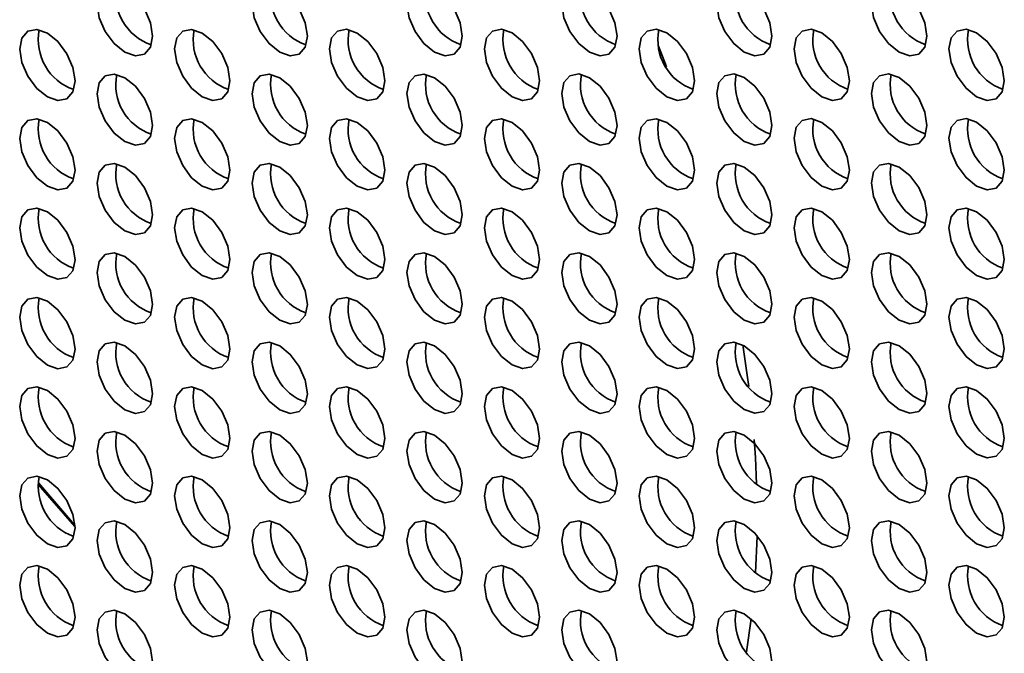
# Model space of a CAD drawing. Header units: millimetres. Extents: x 1 to 1119, y -1 to 863.
# Tile 142 of 211: x 865 to 878, y 678 to 686. Entities that reach past the tile are written whole.
import ezdxf

# ---------------------------------------------------------------- set-up
doc = ezdxf.new("R2010")
doc.units = ezdxf.units.MM

msp = doc.modelspace()

# ---------------------------------------------------------------- linework, layer by layer
at = {"color": 7, "linetype": 'Continuous', "lineweight": 35}
for p, q in [((873.2583, 685.4513), (873.155, 685.7164)), ((865.2287, 680.1316), (865.6914, 679.5923)), ((865.2289, 680.1047), (865.6949, 679.5704)), ((874.2817, 677.9698), (874.3422, 678.3886))]:
    msp.add_line(p, q, dxfattribs=at)
at = {"color": 7, "linetype": 'Continuous', "lineweight": 35, "flags": 128}
for points in [[(866.6874, 685.8419), (866.6605, 686.0137), (866.5838, 686.1904), (866.4691, 686.3451), (866.3338, 686.4543), (866.1985, 686.5013), (866.0838, 686.479), (866.0072, 686.3908), (865.9803, 686.2501), (866.0072, 686.0783), (866.0838, 685.9016), (866.1985, 685.7469), (866.3338, 685.6377), (866.4691, 685.5907), (866.5838, 685.613), (866.6605, 685.7012), (866.6874, 685.8419)], [(868.6673, 685.8421), (868.6404, 686.0139), (868.5637, 686.1905), (868.449, 686.3453), (868.3137, 686.4544), (868.1784, 686.5015), (868.0637, 686.4792), (867.9871, 686.391), (867.9602, 686.2503), (867.9871, 686.0785), (868.0637, 685.9018), (868.1784, 685.7471), (868.3137, 685.6379), (868.449, 685.5909), (868.5637, 685.6132), (868.6404, 685.7014), (868.6673, 685.8421)], [(870.6472, 685.8423), (870.6203, 686.014), (870.5436, 686.1907), (870.4289, 686.3455), (870.2936, 686.4546), (870.1583, 686.5017), (870.0436, 686.4794), (869.967, 686.3912), (869.9401, 686.2505), (869.967, 686.0787), (870.0436, 685.902), (870.1583, 685.7473), (870.2936, 685.6381), (870.4289, 685.5911), (870.5436, 685.6133), (870.6203, 685.7016), (870.6472, 685.8423)], [(872.6271, 685.8424), (872.6002, 686.0142), (872.5235, 686.1909), (872.4088, 686.3456), (872.2735, 686.4548), (872.1382, 686.5018), (872.0235, 686.4796), (871.9469, 686.3914), (871.92, 686.2507), (871.9469, 686.0789), (872.0235, 685.9022), (872.1382, 685.7475), (872.2735, 685.6383), (872.4088, 685.5912), (872.5235, 685.6135), (872.6002, 685.7017), (872.6271, 685.8424)], [(874.607, 685.8426), (874.5801, 686.0144), (874.5034, 686.1911), (874.3887, 686.3458), (874.2534, 686.455), (874.1181, 686.502), (874.0034, 686.4797), (873.9268, 686.3915), (873.8999, 686.2508), (873.9268, 686.0791), (874.0034, 685.9024), (874.1181, 685.7476), (874.2534, 685.6385), (874.3887, 685.5914), (874.5034, 685.6137), (874.5801, 685.7019), (874.607, 685.8426)], [(876.5869, 685.8428), (876.56, 686.0146), (876.4833, 686.1913), (876.3686, 686.346), (876.2333, 686.4552), (876.098, 686.5022), (875.9833, 686.4799), (875.9067, 686.3917), (875.8798, 686.251), (875.9067, 686.0792), (875.9833, 685.9026), (876.098, 685.7478), (876.2333, 685.6386), (876.3686, 685.5916), (876.4833, 685.6139), (876.56, 685.7021), (876.5869, 685.8428)], [(865.6974, 685.2702), (865.6705, 685.442), (865.5939, 685.6187), (865.4792, 685.7734), (865.3439, 685.8826), (865.2086, 685.9296), (865.0939, 685.9073), (865.0172, 685.8191), (864.9903, 685.6784), (865.0172, 685.5066), (865.0939, 685.3299), (865.2086, 685.1752), (865.3439, 685.0661), (865.4792, 685.019), (865.5939, 685.0413), (865.6705, 685.1295), (865.6974, 685.2702)], [(867.6773, 685.2704), (867.6504, 685.4422), (867.5738, 685.6189), (867.4591, 685.7736), (867.3238, 685.8828), (867.1885, 685.9298), (867.0738, 685.9075), (866.9971, 685.8193), (866.9702, 685.6786), (866.9971, 685.5068), (867.0738, 685.3301), (867.1885, 685.1754), (867.3238, 685.0662), (867.4591, 685.0192), (867.5738, 685.0415), (867.6504, 685.1297), (867.6773, 685.2704)], [(869.6572, 685.2706), (869.6303, 685.4424), (869.5537, 685.6191), (869.439, 685.7738), (869.3037, 685.883), (869.1684, 685.93), (869.0537, 685.9077), (868.977, 685.8195), (868.9501, 685.6788), (868.977, 685.507), (869.0537, 685.3303), (869.1684, 685.1756), (869.3037, 685.0664), (869.439, 685.0194), (869.5537, 685.0417), (869.6303, 685.1299), (869.6572, 685.2706)], [(871.6371, 685.2708), (871.6102, 685.4425), (871.5336, 685.6192), (871.4189, 685.774), (871.2836, 685.8831), (871.1483, 685.9302), (871.0336, 685.9079), (870.9569, 685.8197), (870.93, 685.679), (870.9569, 685.5072), (871.0336, 685.3305), (871.1483, 685.1758), (871.2836, 685.0666), (871.4189, 685.0196), (871.5336, 685.0419), (871.6102, 685.1301), (871.6371, 685.2708)], [(873.617, 685.271), (873.5901, 685.4427), (873.5135, 685.6194), (873.3988, 685.7741), (873.2635, 685.8833), (873.1282, 685.9304), (873.0135, 685.9081), (872.9368, 685.8199), (872.9099, 685.6792), (872.9368, 685.5074), (873.0135, 685.3307), (873.1282, 685.176), (873.2635, 685.0668), (873.3988, 685.0198), (873.5135, 685.042), (873.5901, 685.1303), (873.617, 685.271)], [(875.5969, 685.2711), (875.57, 685.4429), (875.4934, 685.6196), (875.3787, 685.7743), (875.2434, 685.8835), (875.1081, 685.9305), (874.9934, 685.9083), (874.9167, 685.8201), (874.8898, 685.6793), (874.9167, 685.5076), (874.9934, 685.3309), (875.1081, 685.1762), (875.2434, 685.067), (875.3787, 685.0199), (875.4934, 685.0422), (875.57, 685.1304), (875.5969, 685.2711)], [(877.5768, 685.2713), (877.5499, 685.4431), (877.4733, 685.6198), (877.3586, 685.7745), (877.2233, 685.8837), (877.088, 685.9307), (876.9733, 685.9084), (876.8966, 685.8202), (876.8697, 685.6795), (876.8966, 685.5078), (876.9733, 685.3311), (877.088, 685.1763), (877.2233, 685.0672), (877.3586, 685.0201), (877.4733, 685.0424), (877.5499, 685.1306), (877.5768, 685.2713)], [(866.6874, 684.6987), (866.6605, 684.8705), (866.5838, 685.0472), (866.4691, 685.2019), (866.3338, 685.3111), (866.1985, 685.3581), (866.0838, 685.3358), (866.0072, 685.2476), (865.9803, 685.1069), (866.0072, 684.9352), (866.0838, 684.7585), (866.1985, 684.6037), (866.3338, 684.4946), (866.4691, 684.4475), (866.5838, 684.4698), (866.6605, 684.558), (866.6874, 684.6987)], [(868.6673, 684.6989), (868.6404, 684.8707), (868.5637, 685.0474), (868.449, 685.2021), (868.3137, 685.3113), (868.1784, 685.3583), (868.0637, 685.336), (867.9871, 685.2478), (867.9602, 685.1071), (867.9871, 684.9353), (868.0637, 684.7587), (868.1784, 684.6039), (868.3137, 684.4947), (868.449, 684.4477), (868.5637, 684.47), (868.6404, 684.5582), (868.6673, 684.6989)], [(870.6472, 684.6991), (870.6203, 684.8709), (870.5436, 685.0476), (870.4289, 685.2023), (870.2936, 685.3115), (870.1583, 685.3585), (870.0436, 685.3362), (869.967, 685.248), (869.9401, 685.1073), (869.967, 684.9355), (870.0436, 684.7588), (870.1583, 684.6041), (870.2936, 684.4949), (870.4289, 684.4479), (870.5436, 684.4702), (870.6203, 684.5584), (870.6472, 684.6991)], [(872.6271, 684.6993), (872.6002, 684.8711), (872.5235, 685.0478), (872.4088, 685.2025), (872.2735, 685.3117), (872.1382, 685.3587), (872.0235, 685.3364), (871.9469, 685.2482), (871.92, 685.1075), (871.9469, 684.9357), (872.0235, 684.759), (872.1382, 684.6043), (872.2735, 684.4951), (872.4088, 684.4481), (872.5235, 684.4704), (872.6002, 684.5586), (872.6271, 684.6993)], [(874.607, 684.6995), (874.5801, 684.8712), (874.5034, 685.0479), (874.3887, 685.2027), (874.2534, 685.3118), (874.1181, 685.3589), (874.0034, 685.3366), (873.9268, 685.2484), (873.8999, 685.1077), (873.9268, 684.9359), (874.0034, 684.7592), (874.1181, 684.6045), (874.2534, 684.4953), (874.3887, 684.4483), (874.5034, 684.4706), (874.5801, 684.5588), (874.607, 684.6995)], [(876.5869, 684.6997), (876.56, 684.8714), (876.4833, 685.0481), (876.3686, 685.2028), (876.2333, 685.312), (876.098, 685.3591), (875.9833, 685.3368), (875.9067, 685.2486), (875.8798, 685.1079), (875.9067, 684.9361), (875.9833, 684.7594), (876.098, 684.6047), (876.2333, 684.4955), (876.3686, 684.4485), (876.4833, 684.4708), (876.56, 684.559), (876.5869, 684.6997)], [(865.6974, 684.1271), (865.6705, 684.2988), (865.5939, 684.4755), (865.4792, 684.6302), (865.3439, 684.7394), (865.2086, 684.7865), (865.0939, 684.7642), (865.0172, 684.676), (864.9903, 684.5353), (865.0172, 684.3635), (865.0939, 684.1868), (865.2086, 684.0321), (865.3439, 683.9229), (865.4792, 683.8759), (865.5939, 683.8981), (865.6705, 683.9864), (865.6974, 684.1271)], [(867.6773, 684.1272), (867.6504, 684.299), (867.5738, 684.4757), (867.4591, 684.6304), (867.3238, 684.7396), (867.1885, 684.7866), (867.0738, 684.7644), (866.9971, 684.6762), (866.9702, 684.5354), (866.9971, 684.3637), (867.0738, 684.187), (867.1885, 684.0323), (867.3238, 683.9231), (867.4591, 683.876), (867.5738, 683.8983), (867.6504, 683.9865), (867.6773, 684.1272)], [(869.6572, 684.1274), (869.6303, 684.2992), (869.5537, 684.4759), (869.439, 684.6306), (869.3037, 684.7398), (869.1684, 684.7868), (869.0537, 684.7645), (868.977, 684.6763), (868.9501, 684.5356), (868.977, 684.3639), (869.0537, 684.1872), (869.1684, 684.0324), (869.3037, 683.9233), (869.439, 683.8762), (869.5537, 683.8985), (869.6303, 683.9867), (869.6572, 684.1274)], [(871.6371, 684.1276), (871.6102, 684.2994), (871.5336, 684.4761), (871.4189, 684.6308), (871.2836, 684.74), (871.1483, 684.787), (871.0336, 684.7647), (870.9569, 684.6765), (870.93, 684.5358), (870.9569, 684.364), (871.0336, 684.1874), (871.1483, 684.0326), (871.2836, 683.9234), (871.4189, 683.8764), (871.5336, 683.8987), (871.6102, 683.9869), (871.6371, 684.1276)], [(873.617, 684.1278), (873.5901, 684.2996), (873.5135, 684.4763), (873.3988, 684.631), (873.2635, 684.7402), (873.1282, 684.7872), (873.0135, 684.7649), (872.9368, 684.6767), (872.9099, 684.536), (872.9368, 684.3642), (873.0135, 684.1875), (873.1282, 684.0328), (873.2635, 683.9236), (873.3988, 683.8766), (873.5135, 683.8989), (873.5901, 683.9871), (873.617, 684.1278)], [(875.5969, 684.128), (875.57, 684.2998), (875.4934, 684.4765), (875.3787, 684.6312), (875.2434, 684.7404), (875.1081, 684.7874), (874.9934, 684.7651), (874.9167, 684.6769), (874.8898, 684.5362), (874.9167, 684.3644), (874.9934, 684.1877), (875.1081, 684.033), (875.2434, 683.9238), (875.3787, 683.8768), (875.4934, 683.8991), (875.57, 683.9873), (875.5969, 684.128)], [(877.5768, 684.1282), (877.5499, 684.2999), (877.4733, 684.4766), (877.3586, 684.6314), (877.2233, 684.7405), (877.088, 684.7876), (876.9733, 684.7653), (876.8966, 684.6771), (876.8697, 684.5364), (876.8966, 684.3646), (876.9733, 684.1879), (877.088, 684.0332), (877.2233, 683.924), (877.3586, 683.877), (877.4733, 683.8993), (877.5499, 683.9875), (877.5768, 684.1282)], [(866.6874, 683.5556), (866.6605, 683.7273), (866.5838, 683.904), (866.4691, 684.0588), (866.3338, 684.1679), (866.1985, 684.215), (866.0838, 684.1927), (866.0072, 684.1045), (865.9803, 683.9638), (866.0072, 683.792), (866.0838, 683.6153), (866.1985, 683.4606), (866.3338, 683.3514), (866.4691, 683.3044), (866.5838, 683.3267), (866.6605, 683.4149), (866.6874, 683.5556)], [(868.6673, 683.5558), (868.6404, 683.7275), (868.5637, 683.9042), (868.449, 684.0589), (868.3137, 684.1681), (868.1784, 684.2152), (868.0637, 684.1929), (867.9871, 684.1047), (867.9602, 683.964), (867.9871, 683.7922), (868.0637, 683.6155), (868.1784, 683.4608), (868.3137, 683.3516), (868.449, 683.3046), (868.5637, 683.3268), (868.6404, 683.4151), (868.6673, 683.5558)], [(870.6472, 683.5559), (870.6203, 683.7277), (870.5436, 683.9044), (870.4289, 684.0591), (870.2936, 684.1683), (870.1583, 684.2153), (870.0436, 684.1931), (869.967, 684.1049), (869.9401, 683.9641), (869.967, 683.7924), (870.0436, 683.6157), (870.1583, 683.461), (870.2936, 683.3518), (870.4289, 683.3048), (870.5436, 683.327), (870.6203, 683.4152), (870.6472, 683.5559)], [(872.6271, 683.5561), (872.6002, 683.7279), (872.5235, 683.9046), (872.4088, 684.0593), (872.2735, 684.1685), (872.1382, 684.2155), (872.0235, 684.1932), (871.9469, 684.105), (871.92, 683.9643), (871.9469, 683.7926), (872.0235, 683.6159), (872.1382, 683.4611), (872.2735, 683.352), (872.4088, 683.3049), (872.5235, 683.3272), (872.6002, 683.4154), (872.6271, 683.5561)], [(874.607, 683.5563), (874.5801, 683.7281), (874.5034, 683.9048), (874.3887, 684.0595), (874.2534, 684.1687), (874.1181, 684.2157), (874.0034, 684.1934), (873.9268, 684.1052), (873.8999, 683.9645), (873.9268, 683.7927), (874.0034, 683.6161), (874.1181, 683.4613), (874.2534, 683.3521), (874.3887, 683.3051), (874.5034, 683.3274), (874.5801, 683.4156), (874.607, 683.5563)], [(876.5869, 683.5565), (876.56, 683.7283), (876.4833, 683.905), (876.3686, 684.0597), (876.2333, 684.1689), (876.098, 684.2159), (875.9833, 684.1936), (875.9067, 684.1054), (875.8798, 683.9647), (875.9067, 683.7929), (875.9833, 683.6162), (876.098, 683.4615), (876.2333, 683.3523), (876.3686, 683.3053), (876.4833, 683.3276), (876.56, 683.4158), (876.5869, 683.5565)], [(865.6974, 682.9839), (865.6705, 683.1557), (865.5939, 683.3324), (865.4792, 683.4871), (865.3439, 683.5963), (865.2086, 683.6433), (865.0939, 683.621), (865.0172, 683.5328), (864.9903, 683.3921), (865.0172, 683.2203), (865.0939, 683.0436), (865.2086, 682.8889), (865.3439, 682.7797), (865.4792, 682.7327), (865.5939, 682.755), (865.6705, 682.8432), (865.6974, 682.9839)], [(867.6773, 682.9841), (867.6504, 683.1559), (867.5738, 683.3326), (867.4591, 683.4873), (867.3238, 683.5965), (867.1885, 683.6435), (867.0738, 683.6212), (866.9971, 683.533), (866.9702, 683.3923), (866.9971, 683.2205), (867.0738, 683.0438), (867.1885, 682.8891), (867.3238, 682.7799), (867.4591, 682.7329), (867.5738, 682.7552), (867.6504, 682.8434), (867.6773, 682.9841)], [(869.6572, 682.9843), (869.6303, 683.156), (869.5537, 683.3327), (869.439, 683.4875), (869.3037, 683.5966), (869.1684, 683.6437), (869.0537, 683.6214), (868.977, 683.5332), (868.9501, 683.3925), (868.977, 683.2207), (869.0537, 683.044), (869.1684, 682.8893), (869.3037, 682.7801), (869.439, 682.7331), (869.5537, 682.7554), (869.6303, 682.8436), (869.6572, 682.9843)], [(871.6371, 682.9845), (871.6102, 683.1562), (871.5336, 683.3329), (871.4189, 683.4876), (871.2836, 683.5968), (871.1483, 683.6439), (871.0336, 683.6216), (870.9569, 683.5334), (870.93, 683.3927), (870.9569, 683.2209), (871.0336, 683.0442), (871.1483, 682.8895), (871.2836, 682.7803), (871.4189, 682.7333), (871.5336, 682.7556), (871.6102, 682.8438), (871.6371, 682.9845)], [(873.617, 682.9846), (873.5901, 683.1564), (873.5135, 683.3331), (873.3988, 683.4878), (873.2635, 683.597), (873.1282, 683.644), (873.0135, 683.6218), (872.9368, 683.5336), (872.9099, 683.3929), (872.9368, 683.2211), (873.0135, 683.0444), (873.1282, 682.8897), (873.2635, 682.7805), (873.3988, 682.7335), (873.5135, 682.7557), (873.5901, 682.8439), (873.617, 682.9846)], [(875.5969, 682.9848), (875.57, 683.1566), (875.4934, 683.3333), (875.3787, 683.488), (875.2434, 683.5972), (875.1081, 683.6442), (874.9934, 683.6219), (874.9167, 683.5337), (874.8898, 683.393), (874.9167, 683.2213), (874.9934, 683.0446), (875.1081, 682.8898), (875.2434, 682.7807), (875.3787, 682.7336), (875.4934, 682.7559), (875.57, 682.8441), (875.5969, 682.9848)], [(877.5768, 682.985), (877.5499, 683.1568), (877.4733, 683.3335), (877.3586, 683.4882), (877.2233, 683.5974), (877.088, 683.6444), (876.9733, 683.6221), (876.8966, 683.5339), (876.8697, 683.3932), (876.8966, 683.2214), (876.9733, 683.0447), (877.088, 682.89), (877.2233, 682.7809), (877.3586, 682.7338), (877.4733, 682.7561), (877.5499, 682.8443), (877.5768, 682.985)], [(866.6874, 682.4124), (866.6605, 682.5842), (866.5838, 682.7609), (866.4691, 682.9156), (866.3338, 683.0248), (866.1985, 683.0718), (866.0838, 683.0495), (866.0072, 682.9613), (865.9803, 682.8206), (866.0072, 682.6488), (866.0838, 682.4722), (866.1985, 682.3174), (866.3338, 682.2082), (866.4691, 682.1612), (866.5838, 682.1835), (866.6605, 682.2717), (866.6874, 682.4124)], [(868.6673, 682.4126), (868.6404, 682.5844), (868.5637, 682.7611), (868.449, 682.9158), (868.3137, 683.025), (868.1784, 683.072), (868.0637, 683.0497), (867.9871, 682.9615), (867.9602, 682.8208), (867.9871, 682.649), (868.0637, 682.4723), (868.1784, 682.3176), (868.3137, 682.2084), (868.449, 682.1614), (868.5637, 682.1837), (868.6404, 682.2719), (868.6673, 682.4126)], [(870.6472, 682.4128), (870.6203, 682.5846), (870.5436, 682.7613), (870.4289, 682.916), (870.2936, 683.0252), (870.1583, 683.0722), (870.0436, 683.0499), (869.967, 682.9617), (869.9401, 682.821), (869.967, 682.6492), (870.0436, 682.4725), (870.1583, 682.3178), (870.2936, 682.2086), (870.4289, 682.1616), (870.5436, 682.1839), (870.6203, 682.2721), (870.6472, 682.4128)], [(872.6271, 682.413), (872.6002, 682.5847), (872.5235, 682.7614), (872.4088, 682.9162), (872.2735, 683.0253), (872.1382, 683.0724), (872.0235, 683.0501), (871.9469, 682.9619), (871.92, 682.8212), (871.9469, 682.6494), (872.0235, 682.4727), (872.1382, 682.318), (872.2735, 682.2088), (872.4088, 682.1618), (872.5235, 682.1841), (872.6002, 682.2723), (872.6271, 682.413)], [(874.607, 682.4132), (874.5801, 682.5849), (874.5034, 682.7616), (874.3887, 682.9163), (874.2534, 683.0255), (874.1181, 683.0726), (874.0034, 683.0503), (873.9268, 682.9621), (873.8999, 682.8214), (873.9268, 682.6496), (874.0034, 682.4729), (874.1181, 682.3182), (874.2534, 682.209), (874.3887, 682.162), (874.5034, 682.1843), (874.5801, 682.2725), (874.607, 682.4132)], [(876.5869, 682.4133), (876.56, 682.5851), (876.4833, 682.7618), (876.3686, 682.9165), (876.2333, 683.0257), (876.098, 683.0727), (875.9833, 683.0505), (875.9067, 682.9623), (875.8798, 682.8216), (875.9067, 682.6498), (875.9833, 682.4731), (876.098, 682.3184), (876.2333, 682.2092), (876.3686, 682.1621), (876.4833, 682.1844), (876.56, 682.2726), (876.5869, 682.4133)], [(865.6974, 681.8407), (865.6705, 682.0125), (865.5939, 682.1892), (865.4792, 682.3439), (865.3439, 682.4531), (865.2086, 682.5001), (865.0939, 682.4779), (865.0172, 682.3897), (864.9903, 682.2489), (865.0172, 682.0772), (865.0939, 681.9005), (865.2086, 681.7458), (865.3439, 681.6366), (865.4792, 681.5896), (865.5939, 681.6118), (865.6705, 681.7), (865.6974, 681.8407)], [(867.6773, 681.8409), (867.6504, 682.0127), (867.5738, 682.1894), (867.4591, 682.3441), (867.3238, 682.4533), (867.1885, 682.5003), (867.0738, 682.478), (866.9971, 682.3898), (866.9702, 682.2491), (866.9971, 682.0774), (867.0738, 681.9007), (867.1885, 681.7459), (867.3238, 681.6368), (867.4591, 681.5897), (867.5738, 681.612), (867.6504, 681.7002), (867.6773, 681.8409)], [(869.6572, 681.8411), (869.6303, 682.0129), (869.5537, 682.1896), (869.439, 682.3443), (869.3037, 682.4535), (869.1684, 682.5005), (869.0537, 682.4782), (868.977, 682.39), (868.9501, 682.2493), (868.977, 682.0775), (869.0537, 681.9009), (869.1684, 681.7461), (869.3037, 681.637), (869.439, 681.5899), (869.5537, 681.6122), (869.6303, 681.7004), (869.6572, 681.8411)], [(871.6371, 681.8413), (871.6102, 682.0131), (871.5336, 682.1898), (871.4189, 682.3445), (871.2836, 682.4537), (871.1483, 682.5007), (871.0336, 682.4784), (870.9569, 682.3902), (870.93, 682.2495), (870.9569, 682.0777), (871.0336, 681.901), (871.1483, 681.7463), (871.2836, 681.6371), (871.4189, 681.5901), (871.5336, 681.6124), (871.6102, 681.7006), (871.6371, 681.8413)], [(873.617, 681.8415), (873.5901, 682.0133), (873.5135, 682.19), (873.3988, 682.3447), (873.2635, 682.4539), (873.1282, 682.5009), (873.0135, 682.4786), (872.9368, 682.3904), (872.9099, 682.2497), (872.9368, 682.0779), (873.0135, 681.9012), (873.1282, 681.7465), (873.2635, 681.6373), (873.3988, 681.5903), (873.5135, 681.6126), (873.5901, 681.7008), (873.617, 681.8415)], [(875.5969, 681.8417), (875.57, 682.0135), (875.4934, 682.1901), (875.3787, 682.3449), (875.2434, 682.454), (875.1081, 682.5011), (874.9934, 682.4788), (874.9167, 682.3906), (874.8898, 682.2499), (874.9167, 682.0781), (874.9934, 681.9014), (875.1081, 681.7467), (875.2434, 681.6375), (875.3787, 681.5905), (875.4934, 681.6128), (875.57, 681.701), (875.5969, 681.8417)], [(877.5768, 681.8419), (877.5499, 682.0136), (877.4733, 682.1903), (877.3586, 682.3451), (877.2233, 682.4542), (877.088, 682.5013), (876.9733, 682.479), (876.8966, 682.3908), (876.8697, 682.2501), (876.8966, 682.0783), (876.9733, 681.9016), (877.088, 681.7469), (877.2233, 681.6377), (877.3586, 681.5907), (877.4733, 681.6129), (877.5499, 681.7012), (877.5768, 681.8419)], [(866.6874, 681.2693), (866.6605, 681.441), (866.5838, 681.6177), (866.4691, 681.7724), (866.3338, 681.8816), (866.1985, 681.9287), (866.0838, 681.9064), (866.0072, 681.8182), (865.9803, 681.6775), (866.0072, 681.5057), (866.0838, 681.329), (866.1985, 681.1743), (866.3338, 681.0651), (866.4691, 681.0181), (866.5838, 681.0404), (866.6605, 681.1286), (866.6874, 681.2693)], [(868.6673, 681.2694), (868.6404, 681.4412), (868.5637, 681.6179), (868.449, 681.7726), (868.3137, 681.8818), (868.1784, 681.9288), (868.0637, 681.9066), (867.9871, 681.8184), (867.9602, 681.6777), (867.9871, 681.5059), (868.0637, 681.3292), (868.1784, 681.1745), (868.3137, 681.0653), (868.449, 681.0182), (868.5637, 681.0405), (868.6404, 681.1287), (868.6673, 681.2694)], [(870.6472, 681.2696), (870.6203, 681.4414), (870.5436, 681.6181), (870.4289, 681.7728), (870.2936, 681.882), (870.1583, 681.929), (870.0436, 681.9067), (869.967, 681.8185), (869.9401, 681.6778), (869.967, 681.5061), (870.0436, 681.3294), (870.1583, 681.1746), (870.2936, 681.0655), (870.4289, 681.0184), (870.5436, 681.0407), (870.6203, 681.1289), (870.6472, 681.2696)], [(872.6271, 681.2698), (872.6002, 681.4416), (872.5235, 681.6183), (872.4088, 681.773), (872.2735, 681.8822), (872.1382, 681.9292), (872.0235, 681.9069), (871.9469, 681.8187), (871.92, 681.678), (871.9469, 681.5062), (872.0235, 681.3295), (872.1382, 681.1748), (872.2735, 681.0656), (872.4088, 681.0186), (872.5235, 681.0409), (872.6002, 681.1291), (872.6271, 681.2698)], [(874.607, 681.27), (874.5801, 681.4418), (874.5034, 681.6185), (874.3887, 681.7732), (874.2534, 681.8824), (874.1181, 681.9294), (874.0034, 681.9071), (873.9268, 681.8189), (873.8999, 681.6782), (873.9268, 681.5064), (874.0034, 681.3297), (874.1181, 681.175), (874.2534, 681.0658), (874.3887, 681.0188), (874.5034, 681.0411), (874.5801, 681.1293), (874.607, 681.27)], [(874.3094, 681.3623), (874.2906, 681.5059), (874.2326, 681.8937)], [(876.5869, 681.2702), (876.56, 681.442), (876.4833, 681.6187), (876.3686, 681.7734), (876.2333, 681.8826), (876.098, 681.9296), (875.9833, 681.9073), (875.9067, 681.8191), (875.8798, 681.6784), (875.9067, 681.5066), (875.9833, 681.3299), (876.098, 681.1752), (876.2333, 681.066), (876.3686, 681.019), (876.4833, 681.0413), (876.56, 681.1295), (876.5869, 681.2702)], [(865.6974, 680.6976), (865.6705, 680.8694), (865.5939, 681.0461), (865.4792, 681.2008), (865.3439, 681.31), (865.2086, 681.357), (865.0939, 681.3347), (865.0172, 681.2465), (864.9903, 681.1058), (865.0172, 680.934), (865.0939, 680.7573), (865.2086, 680.6026), (865.3439, 680.4934), (865.4792, 680.4464), (865.5939, 680.4687), (865.6705, 680.5569), (865.6974, 680.6976)], [(867.6773, 680.6978), (867.6504, 680.8696), (867.5738, 681.0462), (867.4591, 681.201), (867.3238, 681.3101), (867.1885, 681.3572), (867.0738, 681.3349), (866.9971, 681.2467), (866.9702, 681.106), (866.9971, 680.9342), (867.0738, 680.7575), (867.1885, 680.6028), (867.3238, 680.4936), (867.4591, 680.4466), (867.5738, 680.4689), (867.6504, 680.5571), (867.6773, 680.6978)], [(869.6572, 680.698), (869.6303, 680.8697), (869.5537, 681.0464), (869.439, 681.2011), (869.3037, 681.3103), (869.1684, 681.3574), (869.0537, 681.3351), (868.977, 681.2469), (868.9501, 681.1062), (868.977, 680.9344), (869.0537, 680.7577), (869.1684, 680.603), (869.3037, 680.4938), (869.439, 680.4468), (869.5537, 680.469), (869.6303, 680.5573), (869.6572, 680.698)], [(871.6371, 680.6981), (871.6102, 680.8699), (871.5336, 681.0466), (871.4189, 681.2013), (871.2836, 681.3105), (871.1483, 681.3575), (871.0336, 681.3353), (870.9569, 681.2471), (870.93, 681.1064), (870.9569, 680.9346), (871.0336, 680.7579), (871.1483, 680.6032), (871.2836, 680.494), (871.4189, 680.4469), (871.5336, 680.4692), (871.6102, 680.5574), (871.6371, 680.6981)], [(873.617, 680.6983), (873.5901, 680.8701), (873.5135, 681.0468), (873.3988, 681.2015), (873.2635, 681.3107), (873.1282, 681.3577), (873.0135, 681.3354), (872.9368, 681.2472), (872.9099, 681.1065), (872.9368, 680.9348), (873.0135, 680.7581), (873.1282, 680.6033), (873.2635, 680.4942), (873.3988, 680.4471), (873.5135, 680.4694), (873.5901, 680.5576), (873.617, 680.6983)], [(875.5969, 680.6985), (875.57, 680.8703), (875.4934, 681.047), (875.3787, 681.2017), (875.2434, 681.3109), (875.1081, 681.3579), (874.9934, 681.3356), (874.9167, 681.2474), (874.8898, 681.1067), (874.9167, 680.9349), (874.9934, 680.7583), (875.1081, 680.6035), (875.2434, 680.4943), (875.3787, 680.4473), (875.4934, 680.4696), (875.57, 680.5578), (875.5969, 680.6985)], [(877.5768, 680.6987), (877.5499, 680.8705), (877.4733, 681.0472), (877.3586, 681.2019), (877.2233, 681.3111), (877.088, 681.3581), (876.9733, 681.3358), (876.8966, 681.2476), (876.8697, 681.1069), (876.8966, 680.9351), (876.9733, 680.7584), (877.088, 680.6037), (877.2233, 680.4945), (877.3586, 680.4475), (877.4733, 680.4698), (877.5499, 680.558), (877.5768, 680.6987)], [(866.6874, 680.1261), (866.6605, 680.2979), (866.5838, 680.4746), (866.4691, 680.6293), (866.3338, 680.7385), (866.1985, 680.7855), (866.0838, 680.7632), (866.0072, 680.675), (865.9803, 680.5343), (866.0072, 680.3625), (866.0838, 680.1858), (866.1985, 680.0311), (866.3338, 679.9219), (866.4691, 679.8749), (866.5838, 679.8972), (866.6605, 679.9854), (866.6874, 680.1261)], [(868.6673, 680.1263), (868.6404, 680.2981), (868.5637, 680.4748), (868.449, 680.6295), (868.3137, 680.7387), (868.1784, 680.7857), (868.0637, 680.7634), (867.9871, 680.6752), (867.9602, 680.5345), (867.9871, 680.3627), (868.0637, 680.186), (868.1784, 680.0313), (868.3137, 679.9221), (868.449, 679.8751), (868.5637, 679.8974), (868.6404, 679.9856), (868.6673, 680.1263)], [(870.6472, 680.1265), (870.6203, 680.2983), (870.5436, 680.4749), (870.4289, 680.6297), (870.2936, 680.7388), (870.1583, 680.7859), (870.0436, 680.7636), (869.967, 680.6754), (869.9401, 680.5347), (869.967, 680.3629), (870.0436, 680.1862), (870.1583, 680.0315), (870.2936, 679.9223), (870.4289, 679.8753), (870.5436, 679.8976), (870.6203, 679.9858), (870.6472, 680.1265)], [(872.6271, 680.1267), (872.6002, 680.2984), (872.5235, 680.4751), (872.4088, 680.6299), (872.2735, 680.739), (872.1382, 680.7861), (872.0235, 680.7638), (871.9469, 680.6756), (871.92, 680.5349), (871.9469, 680.3631), (872.0235, 680.1864), (872.1382, 680.0317), (872.2735, 679.9225), (872.4088, 679.8755), (872.5235, 679.8977), (872.6002, 679.986), (872.6271, 680.1267)], [(874.607, 680.1268), (874.5801, 680.2986), (874.5034, 680.4753), (874.3887, 680.63), (874.2534, 680.7392), (874.1181, 680.7862), (874.0034, 680.764), (873.9268, 680.6758), (873.8999, 680.5351), (873.9268, 680.3633), (874.0034, 680.1866), (874.1181, 680.0319), (874.2534, 679.9227), (874.3887, 679.8756), (874.5034, 679.8979), (874.5801, 679.9861), (874.607, 680.1268)], [(874.4111, 680.1139), (874.3949, 680.4535), (874.379, 680.6825)], [(876.5869, 680.127), (876.56, 680.2988), (876.4833, 680.4755), (876.3686, 680.6302), (876.2333, 680.7394), (876.098, 680.7864), (875.9833, 680.7641), (875.9067, 680.6759), (875.8798, 680.5352), (875.9067, 680.3635), (875.9833, 680.1868), (876.098, 680.032), (876.2333, 679.9229), (876.3686, 679.8758), (876.4833, 679.8981), (876.56, 679.9863), (876.5869, 680.127)], [(865.6974, 679.5544), (865.6705, 679.7262), (865.5939, 679.9029), (865.4792, 680.0576), (865.3439, 680.1668), (865.2086, 680.2138), (865.0939, 680.1915), (865.0172, 680.1033), (864.9903, 679.9626), (865.0172, 679.7909), (865.0939, 679.6142), (865.2086, 679.4594), (865.3439, 679.3503), (865.4792, 679.3032), (865.5939, 679.3255), (865.6705, 679.4137), (865.6974, 679.5544)], [(867.6773, 679.5546), (867.6504, 679.7264), (867.5738, 679.9031), (867.4591, 680.0578), (867.3238, 680.167), (867.1885, 680.214), (867.0738, 680.1917), (866.9971, 680.1035), (866.9702, 679.9628), (866.9971, 679.791), (867.0738, 679.6143), (867.1885, 679.4596), (867.3238, 679.3505), (867.4591, 679.3034), (867.5738, 679.3257), (867.6504, 679.4139), (867.6773, 679.5546)], [(869.6572, 679.5548), (869.6303, 679.7266), (869.5537, 679.9033), (869.439, 680.058), (869.3037, 680.1672), (869.1684, 680.2142), (869.0537, 680.1919), (868.977, 680.1037), (868.9501, 679.963), (868.977, 679.7912), (869.0537, 679.6145), (869.1684, 679.4598), (869.3037, 679.3506), (869.439, 679.3036), (869.5537, 679.3259), (869.6303, 679.4141), (869.6572, 679.5548)], [(871.6371, 679.555), (871.6102, 679.7268), (871.5336, 679.9035), (871.4189, 680.0582), (871.2836, 680.1674), (871.1483, 680.2144), (871.0336, 680.1921), (870.9569, 680.1039), (870.93, 679.9632), (870.9569, 679.7914), (871.0336, 679.6147), (871.1483, 679.46), (871.2836, 679.3508), (871.4189, 679.3038), (871.5336, 679.3261), (871.6102, 679.4143), (871.6371, 679.555)], [(873.617, 679.5552), (873.5901, 679.7269), (873.5135, 679.9036), (873.3988, 680.0584), (873.2635, 680.1675), (873.1282, 680.2146), (873.0135, 680.1923), (872.9368, 680.1041), (872.9099, 679.9634), (872.9368, 679.7916), (873.0135, 679.6149), (873.1282, 679.4602), (873.2635, 679.351), (873.3988, 679.304), (873.5135, 679.3263), (873.5901, 679.4145), (873.617, 679.5552)], [(875.5969, 679.5554), (875.57, 679.7271), (875.4934, 679.9038), (875.3787, 680.0585), (875.2434, 680.1677), (875.1081, 680.2148), (874.9934, 680.1925), (874.9167, 680.1043), (874.8898, 679.9636), (874.9167, 679.7918), (874.9934, 679.6151), (875.1081, 679.4604), (875.2434, 679.3512), (875.3787, 679.3042), (875.4934, 679.3264), (875.57, 679.4147), (875.5969, 679.5554)], [(877.5768, 679.5555), (877.5499, 679.7273), (877.4733, 679.904), (877.3586, 680.0587), (877.2233, 680.1679), (877.088, 680.2149), (876.9733, 680.1927), (876.8966, 680.1045), (876.8697, 679.9637), (876.8966, 679.792), (876.9733, 679.6153), (877.088, 679.4606), (877.2233, 679.3514), (877.3586, 679.3044), (877.4733, 679.3266), (877.5499, 679.4148), (877.5768, 679.5555)], [(866.6874, 678.9829), (866.6605, 679.1547), (866.5838, 679.3314), (866.4691, 679.4861), (866.3338, 679.5953), (866.1985, 679.6423), (866.0838, 679.6201), (866.0072, 679.5319), (865.9803, 679.3912), (866.0072, 679.2194), (866.0838, 679.0427), (866.1985, 678.888), (866.3338, 678.7788), (866.4691, 678.7317), (866.5838, 678.754), (866.6605, 678.8422), (866.6874, 678.9829)], [(868.6673, 678.9831), (868.6404, 679.1549), (868.5637, 679.3316), (868.449, 679.4863), (868.3137, 679.5955), (868.1784, 679.6425), (868.0637, 679.6202), (867.9871, 679.532), (867.9602, 679.3913), (867.9871, 679.2196), (868.0637, 679.0429), (868.1784, 678.8881), (868.3137, 678.779), (868.449, 678.7319), (868.5637, 678.7542), (868.6404, 678.8424), (868.6673, 678.9831)], [(870.6472, 678.9833), (870.6203, 679.1551), (870.5436, 679.3318), (870.4289, 679.4865), (870.2936, 679.5957), (870.1583, 679.6427), (870.0436, 679.6204), (869.967, 679.5322), (869.9401, 679.3915), (869.967, 679.2197), (870.0436, 679.0431), (870.1583, 678.8883), (870.2936, 678.7791), (870.4289, 678.7321), (870.5436, 678.7544), (870.6203, 678.8426), (870.6472, 678.9833)], [(872.6271, 678.9835), (872.6002, 679.1553), (872.5235, 679.332), (872.4088, 679.4867), (872.2735, 679.5959), (872.1382, 679.6429), (872.0235, 679.6206), (871.9469, 679.5324), (871.92, 679.3917), (871.9469, 679.2199), (872.0235, 679.0432), (872.1382, 678.8885), (872.2735, 678.7793), (872.4088, 678.7323), (872.5235, 678.7546), (872.6002, 678.8428), (872.6271, 678.9835)], [(874.607, 678.9837), (874.5801, 679.1555), (874.5034, 679.3322), (874.3887, 679.4869), (874.2534, 679.5961), (874.1181, 679.6431), (874.0034, 679.6208), (873.9268, 679.5326), (873.8999, 679.3919), (873.9268, 679.2201), (874.0034, 679.0434), (874.1181, 678.8887), (874.2534, 678.7795), (874.3887, 678.7325), (874.5034, 678.7548), (874.5801, 678.843), (874.607, 678.9837)], [(876.5869, 678.9839), (876.56, 679.1556), (876.4833, 679.3323), (876.3686, 679.4871), (876.2333, 679.5962), (876.098, 679.6433), (875.9833, 679.621), (875.9067, 679.5328), (875.8798, 679.3921), (875.9067, 679.2203), (875.9833, 679.0436), (876.098, 678.8889), (876.2333, 678.7797), (876.3686, 678.7327), (876.4833, 678.755), (876.56, 678.8432), (876.5869, 678.9839)], [(874.3967, 678.9832), (874.4158, 679.4423), (874.4161, 679.4564)], [(865.6974, 678.4113), (865.6705, 678.583), (865.5939, 678.7597), (865.4792, 678.9145), (865.3439, 679.0236), (865.2086, 679.0707), (865.0939, 679.0484), (865.0172, 678.9602), (864.9903, 678.8195), (865.0172, 678.6477), (865.0939, 678.471), (865.2086, 678.3163), (865.3439, 678.2071), (865.4792, 678.1601), (865.5939, 678.1824), (865.6705, 678.2706), (865.6974, 678.4113)], [(867.6773, 678.4115), (867.6504, 678.5832), (867.5738, 678.7599), (867.4591, 678.9146), (867.3238, 679.0238), (867.1885, 679.0709), (867.0738, 679.0486), (866.9971, 678.9604), (866.9702, 678.8197), (866.9971, 678.6479), (867.0738, 678.4712), (867.1885, 678.3165), (867.3238, 678.2073), (867.4591, 678.1603), (867.5738, 678.1825), (867.6504, 678.2708), (867.6773, 678.4115)], [(869.6572, 678.4116), (869.6303, 678.5834), (869.5537, 678.7601), (869.439, 678.9148), (869.3037, 679.024), (869.1684, 679.071), (869.0537, 679.0488), (868.977, 678.9606), (868.9501, 678.8198), (868.977, 678.6481), (869.0537, 678.4714), (869.1684, 678.3167), (869.3037, 678.2075), (869.439, 678.1604), (869.5537, 678.1827), (869.6303, 678.2709), (869.6572, 678.4116)], [(871.6371, 678.4118), (871.6102, 678.5836), (871.5336, 678.7603), (871.4189, 678.915), (871.2836, 679.0242), (871.1483, 679.0712), (871.0336, 679.0489), (870.9569, 678.9607), (870.93, 678.82), (870.9569, 678.6483), (871.0336, 678.4716), (871.1483, 678.3168), (871.2836, 678.2077), (871.4189, 678.1606), (871.5336, 678.1829), (871.6102, 678.2711), (871.6371, 678.4118)], [(873.617, 678.412), (873.5901, 678.5838), (873.5135, 678.7605), (873.3988, 678.9152), (873.2635, 679.0244), (873.1282, 679.0714), (873.0135, 679.0491), (872.9368, 678.9609), (872.9099, 678.8202), (872.9368, 678.6484), (873.0135, 678.4718), (873.1282, 678.317), (873.2635, 678.2078), (873.3988, 678.1608), (873.5135, 678.1831), (873.5901, 678.2713), (873.617, 678.412)], [(875.5969, 678.4122), (875.57, 678.584), (875.4934, 678.7607), (875.3787, 678.9154), (875.2434, 679.0246), (875.1081, 679.0716), (874.9934, 679.0493), (874.9167, 678.9611), (874.8898, 678.8204), (874.9167, 678.6486), (874.9934, 678.4719), (875.1081, 678.3172), (875.2434, 678.208), (875.3787, 678.161), (875.4934, 678.1833), (875.57, 678.2715), (875.5969, 678.4122)], [(877.5768, 678.4124), (877.5499, 678.5842), (877.4733, 678.7609), (877.3586, 678.9156), (877.2233, 679.0248), (877.088, 679.0718), (876.9733, 679.0495), (876.8966, 678.9613), (876.8697, 678.8206), (876.8966, 678.6488), (876.9733, 678.4721), (877.088, 678.3174), (877.2233, 678.2082), (877.3586, 678.1612), (877.4733, 678.1835), (877.5499, 678.2717), (877.5768, 678.4124)], [(866.6874, 677.8398), (866.6605, 678.0116), (866.5838, 678.1883), (866.4691, 678.343), (866.3338, 678.4522), (866.1985, 678.4992), (866.0838, 678.4769), (866.0072, 678.3887), (865.9803, 678.248), (866.0072, 678.0762), (866.0838, 677.8995), (866.1985, 677.7448), (866.3338, 677.6356), (866.4691, 677.5886), (866.5838, 677.6109), (866.6605, 677.6991), (866.6874, 677.8398)], [(868.6673, 677.84), (868.6404, 678.0117), (868.5637, 678.1884), (868.449, 678.3432), (868.3137, 678.4523), (868.1784, 678.4994), (868.0637, 678.4771), (867.9871, 678.3889), (867.9602, 678.2482), (867.9871, 678.0764), (868.0637, 677.8997), (868.1784, 677.745), (868.3137, 677.6358), (868.449, 677.5888), (868.5637, 677.6111), (868.6404, 677.6993), (868.6673, 677.84)], [(870.6472, 677.8402), (870.6203, 678.0119), (870.5436, 678.1886), (870.4289, 678.3433), (870.2936, 678.4525), (870.1583, 678.4996), (870.0436, 678.4773), (869.967, 678.3891), (869.9401, 678.2484), (869.967, 678.0766), (870.0436, 677.8999), (870.1583, 677.7452), (870.2936, 677.636), (870.4289, 677.589), (870.5436, 677.6112), (870.6203, 677.6995), (870.6472, 677.8402)], [(872.6271, 677.8403), (872.6002, 678.0121), (872.5235, 678.1888), (872.4088, 678.3435), (872.2735, 678.4527), (872.1382, 678.4997), (872.0235, 678.4775), (871.9469, 678.3893), (871.92, 678.2485), (871.9469, 678.0768), (872.0235, 677.9001), (872.1382, 677.7454), (872.2735, 677.6362), (872.4088, 677.5892), (872.5235, 677.6114), (872.6002, 677.6996), (872.6271, 677.8403)], [(874.607, 677.8405), (874.5801, 678.0123), (874.5034, 678.189), (874.3887, 678.3437), (874.2534, 678.4529), (874.1181, 678.4999), (874.0034, 678.4776), (873.9268, 678.3894), (873.8999, 678.2487), (873.9268, 678.077), (874.0034, 677.9003), (874.1181, 677.7455), (874.2534, 677.6364), (874.3887, 677.5893), (874.5034, 677.6116), (874.5801, 677.6998), (874.607, 677.8405)], [(876.5869, 677.8407), (876.56, 678.0125), (876.4833, 678.1892), (876.3686, 678.3439), (876.2333, 678.4531), (876.098, 678.5001), (875.9833, 678.4778), (875.9067, 678.3896), (875.8798, 678.2489), (875.9067, 678.0771), (875.9833, 677.9005), (876.098, 677.7457), (876.2333, 677.6366), (876.3686, 677.5895), (876.4833, 677.6118), (876.56, 677.7), (876.5869, 677.8407)]]:
    msp.add_lwpolyline(points, dxfattribs=at)
at = {"color": 7, "linetype": 'Continuous', "lineweight": 35}
for centre, start, end in [((866.8885, 686.3662), 168.83714, 251.15759), ((868.8684, 686.3664), 168.83699, 251.15748), ((870.8483, 686.3666), 168.83632, 251.15841), ((872.8282, 686.3668), 168.83696, 251.15777), ((874.8081, 686.367), 168.83712, 251.15755), ((876.788, 686.3671), 168.83723, 251.15723), ((865.8986, 685.7945), 168.83691, 251.15769), ((867.8785, 685.7947), 168.83709, 251.15751), ((869.8584, 685.7949), 168.8374, 251.15707), ((871.8383, 685.7951), 168.83673, 251.158), ((873.8182, 685.7953), 168.83694, 251.15773), ((875.7981, 685.7955), 168.83735, 251.15738), ((877.778, 685.7957), 168.83723, 251.15723), ((866.8885, 685.2231), 168.83696, 251.15777), ((868.8684, 685.2232), 168.83714, 251.15759), ((870.8483, 685.2234), 168.83699, 251.15748), ((872.8282, 685.2236), 168.83632, 251.15841), ((874.8081, 685.2238), 168.83694, 251.15773), ((876.788, 685.224), 168.83735, 251.15738), ((865.8986, 684.6514), 168.83691, 251.15769), ((867.8785, 684.6516), 168.83691, 251.15769), ((869.8584, 684.6518), 168.83755, 251.15718), ((871.8383, 684.6519), 168.8374, 251.15707), ((873.8182, 684.6521), 168.83629, 251.15837), ((875.7981, 684.6523), 168.83717, 251.15756), ((877.778, 684.6525), 168.83735, 251.15738), ((866.8885, 684.0799), 168.83696, 251.15777), ((868.8684, 684.0801), 168.83696, 251.15777), ((870.8483, 684.0803), 168.83714, 251.15759), ((872.8282, 684.0805), 168.83699, 251.15748), ((874.8081, 684.0806), 168.83629, 251.15837), ((876.788, 684.0808), 168.83717, 251.15756), ((865.8986, 683.5082), 168.83693, 251.1574), ((867.8785, 683.5084), 168.83691, 251.15769), ((869.8584, 683.5086), 168.83738, 251.15735), ((871.8383, 683.5088), 168.83755, 251.15718), ((873.8182, 683.509), 168.83696, 251.15744), ((875.7981, 683.5092), 168.83652, 251.15821), ((877.778, 683.5093), 168.83717, 251.15756), ((866.8885, 682.9367), 168.83699, 251.15748), ((868.8684, 682.9369), 168.83696, 251.15777), ((870.8483, 682.9371), 168.83696, 251.15777), ((872.8282, 682.9373), 168.83714, 251.15759), ((874.8081, 682.9375), 168.83696, 251.15744), ((876.788, 682.9377), 168.83652, 251.15821), ((865.8986, 682.3651), 168.83697, 251.15736), ((867.8785, 682.3653), 168.83693, 251.1574), ((869.8584, 682.3654), 168.83738, 251.15735), ((871.8383, 682.3656), 168.83738, 251.15735), ((873.8182, 682.3658), 168.83712, 251.15755), ((875.7981, 682.366), 168.83719, 251.15727), ((877.778, 682.3662), 168.83652, 251.15821), ((866.8885, 681.7936), 168.83703, 251.15744), ((868.8684, 681.7938), 168.83699, 251.15748), ((870.8483, 681.794), 168.83696, 251.15777), ((872.8282, 681.7941), 168.83696, 251.15777), ((874.8081, 681.7943), 168.83712, 251.15755), ((876.788, 681.7945), 168.83719, 251.15727), ((865.8986, 681.2219), 168.83691, 251.15769), ((867.8785, 681.2221), 168.83697, 251.15736), ((869.8584, 681.2223), 168.8374, 251.15707), ((871.8383, 681.2225), 168.83738, 251.15735), ((873.8182, 681.2227), 168.83694, 251.15773), ((875.7981, 681.2228), 168.83735, 251.15738), ((877.778, 681.223), 168.83719, 251.15727), ((866.8885, 680.6504), 168.83696, 251.15777), ((868.8684, 680.6506), 168.83703, 251.15744), ((870.8483, 680.6508), 168.83699, 251.15748), ((872.8282, 680.651), 168.83696, 251.15777), ((874.8081, 680.6512), 168.83694, 251.15773), ((876.788, 680.6514), 168.83735, 251.15738), ((865.8986, 680.0788), 168.83659, 251.15801), ((867.8785, 680.0789), 168.83691, 251.15769), ((869.8584, 680.0791), 168.83744, 251.15703), ((871.8383, 680.0793), 168.8374, 251.15707), ((873.8182, 680.0795), 168.83694, 251.15773), ((875.7981, 680.0797), 168.83717, 251.15756), ((877.778, 680.0799), 168.83735, 251.15738), ((866.8885, 679.5073), 168.83664, 251.15809), ((868.8684, 679.5075), 168.83696, 251.15777), ((870.8483, 679.5076), 168.83703, 251.15744), ((872.8282, 679.5078), 168.83699, 251.15748), ((874.8081, 679.508), 168.83694, 251.15773), ((876.788, 679.5082), 168.83717, 251.15756), ((865.8986, 678.9356), 168.83694, 251.15753), ((867.8785, 678.9358), 168.83659, 251.15801), ((869.8584, 678.936), 168.83738, 251.15735), ((871.8383, 678.9362), 168.83744, 251.15703), ((873.8182, 678.9363), 168.83696, 251.15744), ((875.7981, 678.9365), 168.83717, 251.15756), ((877.778, 678.9367), 168.83717, 251.15756), ((866.8885, 678.3641), 168.837, 251.1576), ((868.8684, 678.3643), 168.83664, 251.15809), ((870.8483, 678.3645), 168.83696, 251.15777), ((872.8282, 678.3647), 168.83703, 251.15744), ((874.8081, 678.3649), 168.83696, 251.15744), ((876.788, 678.365), 168.83717, 251.15756)]:
    msp.add_arc(centre, 0.67, start, end, dxfattribs=at)

doc.saveas('drawing.dxf')
